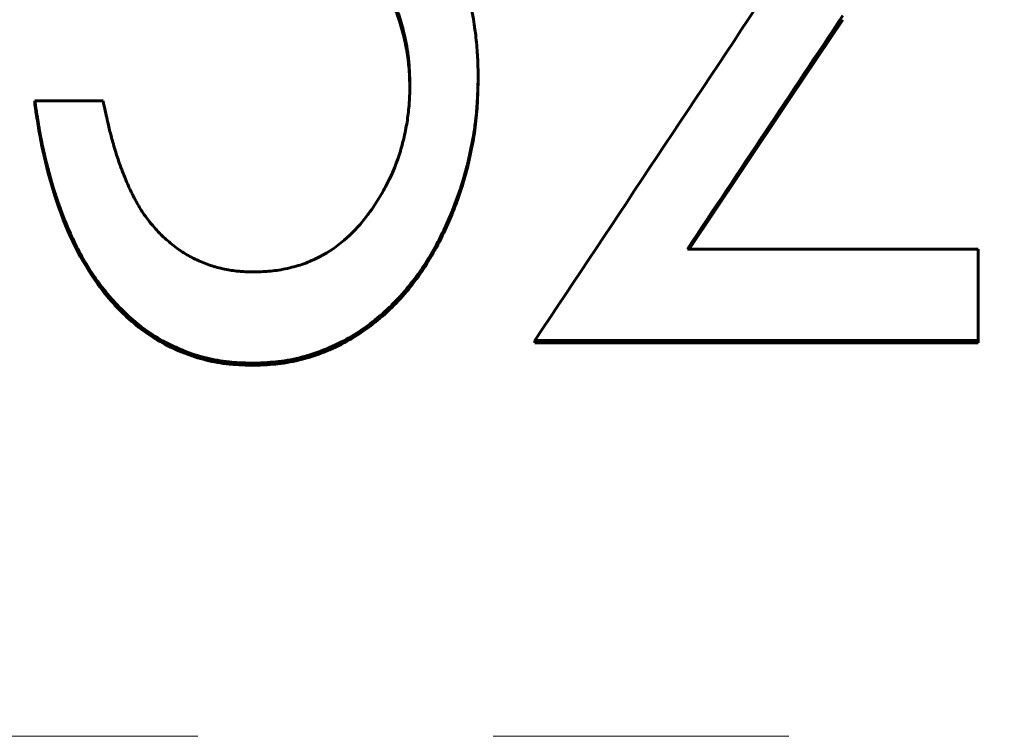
# Model space of a CAD drawing. Header units: millimetres. Extents: x 0 to 428, y 0 to 297.
# Tile 12 of 26: x 114.54 to 119.54, y 152.66 to 156.3. Entities that reach past the tile are written whole.
import ezdxf

# ---------------------------------------------------------------- set-up
doc = ezdxf.new("R2010")
doc.units = ezdxf.units.MM
doc.linetypes.add('K5LT_AXLED', pattern=[12, 7.5, -1.5, 1.5, -1.5])
doc.linetypes.add('K5LT_BASIC', pattern=[0])
doc.layers.add('Системный слой (1)', color=7, linetype='Continuous', true_color=0x6c6c6c)

# ---------------------------------------------------------------- blocks, each defined once
blk = doc.blocks.new('U14')
at = {"layer": 'Системный слой (1)', "color": 150, "linetype": 'K5LT_BASIC', "lineweight": 60, "true_color": 0x0080ff}
for p, q in [((118.716, 156.3005), (118.4562, 155.9122)), ((118.4562, 155.9122), (118.1964, 155.5236)), ((118.1964, 155.5236), (117.9367, 155.1349))]:
    blk.add_line(p, q, dxfattribs=at)
blk = doc.blocks.new('U30')
at = {"layer": 'Системный слой (1)', "color": 150, "linetype": 'K5LT_BASIC', "lineweight": 60, "true_color": 0x0080ff}
for p, q in [((115.5735, 156.9009), (115.5384, 156.9037)), ((115.6081, 156.8979), (115.5735, 156.9009)), ((115.6223, 156.8966), (115.6081, 156.8979)), ((115.6287, 156.896), (115.6223, 156.8966)), ((115.6317, 156.8957), (115.6287, 156.896)), ((115.6331, 156.8956), (115.6317, 156.8957)), ((115.6338, 156.8955), (115.6331, 156.8956)), ((115.6342, 156.8955), (115.6338, 156.8955)), ((115.6344, 156.8954), (115.6342, 156.8955)), ((115.6345, 156.8954), (115.6344, 156.8954)), ((115.6528, 156.8935), (115.6345, 156.8954)), ((115.6919, 156.8888), (115.6528, 156.8935)), ((115.7112, 156.8862), (115.6919, 156.8888)), ((115.7208, 156.8849), (115.7112, 156.8862)), ((115.7255, 156.8842), (115.7208, 156.8849)), ((115.7279, 156.8838), (115.7255, 156.8842)), ((115.7291, 156.8837), (115.7279, 156.8838)), ((115.7297, 156.8836), (115.7291, 156.8837)), ((115.73, 156.8835), (115.7297, 156.8836)), ((115.7301, 156.8835), (115.73, 156.8835)), ((115.7955, 156.8726), (115.7301, 156.8835)), ((115.8594, 156.8593), (115.7955, 156.8726)), ((115.8897, 156.8519), (115.8594, 156.8593)), ((115.9044, 156.848), (115.8897, 156.8519)), ((115.9117, 156.846), (115.9044, 156.848)), ((115.9153, 156.845), (115.9117, 156.846)), ((115.9171, 156.8445), (115.9153, 156.845)), ((115.918, 156.8443), (115.9171, 156.8445)), ((115.9185, 156.8442), (115.918, 156.8443)), ((115.9187, 156.8441), (115.9185, 156.8442)), ((115.9188, 156.8441), (115.9187, 156.8441)), ((115.9559, 156.8332), (115.9188, 156.8441)), ((115.9854, 156.8236), (115.9559, 156.8332)), ((115.9986, 156.819), (115.9854, 156.8236)), ((116.0048, 156.8167), (115.9986, 156.819)), ((116.0078, 156.8156), (116.0048, 156.8167)), ((116.0092, 156.815), (116.0078, 156.8156)), ((116.01, 156.8147), (116.0092, 156.815)), ((116.0103, 156.8146), (116.01, 156.8147)), ((116.0105, 156.8145), (116.0103, 156.8146)), ((116.0106, 156.8145), (116.0105, 156.8145)), ((116.0357, 156.8042), (116.0106, 156.8145)), ((116.067, 156.7896), (116.0357, 156.8042)), ((116.0824, 156.7817), (116.067, 156.7896)), ((116.0901, 156.7775), (116.0824, 156.7817)), ((116.0939, 156.7754), (116.0901, 156.7775)), ((116.0958, 156.7744), (116.0939, 156.7754)), ((116.0968, 156.7738), (116.0958, 156.7744)), ((116.0973, 156.7736), (116.0968, 156.7738)), ((116.0975, 156.7734), (116.0973, 156.7736)), ((116.0976, 156.7734), (116.0975, 156.7734)), ((116.1414, 156.7465), (116.0976, 156.7734)), ((116.1977, 156.7046), (116.1414, 156.7465)), ((116.2244, 156.6813), (116.1977, 156.7046)), ((116.2374, 156.6692), (116.2244, 156.6813)), ((116.2439, 156.6629), (116.2374, 156.6692)), ((116.2471, 156.6598), (116.2439, 156.6629)), ((116.2486, 156.6582), (116.2471, 156.6598)), ((116.2494, 156.6574), (116.2486, 156.6582)), ((116.2498, 156.657), (116.2494, 156.6574)), ((116.25, 156.6568), (116.2498, 156.657)), ((116.2501, 156.6567), (116.25, 156.6568)), ((116.285, 156.6192), (116.2501, 156.6567)), ((116.3283, 156.5644), (116.285, 156.6192)), ((116.3485, 156.5352), (116.3283, 156.5644)), ((116.3583, 156.5202), (116.3485, 156.5352)), ((116.363, 156.5125), (116.3583, 156.5202)), ((116.3654, 156.5087), (116.363, 156.5125)), ((116.3666, 156.5067), (116.3654, 156.5087)), ((116.3672, 156.5057), (116.3666, 156.5067)), ((116.3674, 156.5053), (116.3672, 156.5057)), ((116.3676, 156.505), (116.3674, 156.5053)), ((116.3677, 156.5049), (116.3676, 156.505)), ((116.3806, 156.4828), (116.3677, 156.5049)), ((116.3972, 156.4524), (116.3806, 156.4828)), ((116.4054, 156.4365), (116.3972, 156.4524)), ((116.4094, 156.4284), (116.4054, 156.4365)), ((116.4115, 156.4243), (116.4094, 156.4284)), ((116.4125, 156.4223), (116.4115, 156.4243)), ((116.413, 156.4212), (116.4125, 156.4223)), ((116.4132, 156.4207), (116.413, 156.4212)), ((116.4133, 156.4205), (116.4132, 156.4207)), ((116.4134, 156.4203), (116.4133, 156.4205)), ((116.424, 156.3981), (116.4134, 156.4203)), ((116.4388, 156.3647), (116.424, 156.3981)), ((116.4455, 156.3483), (116.4388, 156.3647)), ((116.4488, 156.3402), (116.4455, 156.3483)), ((116.4503, 156.3361), (116.4488, 156.3402)), ((116.4511, 156.3341), (116.4503, 156.3361)), ((116.4515, 156.3331), (116.4511, 156.3341)), ((116.4517, 156.3326), (116.4515, 156.3331)), ((116.4518, 156.3323), (116.4517, 156.3326)), ((116.4518, 156.3322), (116.4518, 156.3323)), ((116.4659, 156.2927), (116.4518, 156.3322)), ((116.4865, 156.2215), (116.4659, 156.2927)), ((116.4951, 156.1846), (116.4865, 156.2215)), ((116.4989, 156.1658), (116.4951, 156.1846)), ((116.5007, 156.1563), (116.4989, 156.1658)), ((116.5016, 156.1516), (116.5007, 156.1563)), ((116.5021, 156.1492), (116.5016, 156.1516)), ((116.5023, 156.148), (116.5021, 156.1492)), ((116.5024, 156.1474), (116.5023, 156.148)), ((116.5024, 156.1471), (116.5024, 156.1474)), ((116.5025, 156.1469), (116.5024, 156.1471)), ((116.5031, 156.143), (116.5025, 156.1469)), ((116.5099, 156.0974), (116.5031, 156.143)), ((116.5125, 156.0745), (116.5099, 156.0974)), ((116.5136, 156.063), (116.5125, 156.0745)), ((116.5141, 156.0572), (116.5136, 156.063)), ((116.5143, 156.0543), (116.5141, 156.0572)), ((116.5144, 156.0529), (116.5143, 156.0543)), ((116.5145, 156.0522), (116.5144, 156.0529)), ((116.5145, 156.0518), (116.5145, 156.0522)), ((116.5145, 156.0516), (116.5145, 156.0518)), ((116.5145, 156.0515), (116.5145, 156.0516)), ((116.5189, 155.9635), (116.5145, 156.0515))]:
    blk.add_line(p, q, dxfattribs=at)

msp = doc.modelspace()

# ---------------------------------------------------------------- linework, layer by layer
at = {"layer": 'Системный слой (1)', "color": 150, "linetype": 'K5LT_BASIC', "lineweight": 60, "true_color": 0x0080ff}
for p, q in [((116.8653, 156.0132), (116.8653, 155.9941)), ((114.6153, 155.8876), (114.9615, 155.8876)), ((114.6153, 155.8876), (114.6153, 155.8691)), ((117.9272, 155.1349), (119.4038, 155.1349)), ((119.4038, 154.6713), (119.4038, 155.1349)), ((119.4038, 154.6713), (117.1538, 154.6713)), ((117.1538, 154.6713), (117.1538, 154.6598)), ((119.4038, 154.6598), (117.1538, 154.6598)), ((119.4038, 154.6713), (119.4038, 154.6598)), ((115.7196, 154.5554), (115.7196, 154.5445))]:
    msp.add_line(p, q, dxfattribs=at)
at = {"layer": 'Системный слой (1)', "color": 30, "linetype": 'K5LT_AXLED', "lineweight": 18, "true_color": 0xff8000}
msp.add_line((35.9422, 152.6605), (212.4422, 152.6605), dxfattribs=at)
at = {"layer": 'Системный слой (1)', "color": 150, "linetype": 'K5LT_BASIC', "lineweight": 60, "true_color": 0x0080ff}
for points, knots in [([(116.5192, 155.9744), (116.5184, 155.9959), (116.517, 156.0323), (116.5155, 156.0586), (116.5146, 156.0696), (116.5146, 156.07), (116.5127, 156.0952), (116.51, 156.1192), (116.5052, 156.151), (116.5039, 156.1586), (116.4966, 156.1999), (116.4895, 156.2319), (116.4726, 156.294), (116.4628, 156.3245), (116.441, 156.382), (116.4283, 156.4112), (116.4004, 156.4687), (116.3871, 156.4937), (116.3716, 156.5204), (116.3698, 156.5234), (116.3378, 156.5769), (116.3041, 156.6221), (116.2611, 156.6683), (116.256, 156.6738), (116.2271, 156.703), (116.1907, 156.7352), (116.1517, 156.7631), (116.1251, 156.7808), (116.1119, 156.7889), (116.0711, 156.8121), (116.0439, 156.8251), (116.0143, 156.8369), (116.0121, 156.8378), (115.9876, 156.8473), (115.9582, 156.8569), (115.9212, 156.8674), (115.9198, 156.8678), (115.8657, 156.8832), (115.8071, 156.8957), (115.7388, 156.9064), (115.7341, 156.9072), (115.7, 156.9123), (115.6691, 156.9162), (115.6365, 156.9196), (115.6352, 156.9197), (115.6132, 156.922), (115.5812, 156.9247), (115.5384, 156.9281)], [0, 0, 0, 0, 0.03125, 0.060547, 0.060547, 0.0625, 0.0625, 0.109375, 0.109375, 0.125, 0.125, 0.1875, 0.1875, 0.25, 0.25, 0.3125, 0.3125, 0.367188, 0.367188, 0.375, 0.375, 0.484375, 0.484375, 0.5, 0.5, 0.5625, 0.59375, 0.59375, 0.625, 0.625, 0.683594, 0.683594, 0.6875, 0.6875, 0.748047, 0.748047, 0.75, 0.75, 0.867188, 0.867188, 0.875, 0.875, 0.935547, 0.935547, 0.9375, 0.9375, 1, 1, 1, 1]), ([(116.6508, 156.8144), (116.6625, 156.7943), (116.6815, 156.7611), (116.6948, 156.7365), (116.7006, 156.7255), (116.701, 156.7246), (116.7142, 156.6989), (116.7269, 156.6715), (116.7419, 156.6365), (116.7439, 156.6317), (116.7738, 156.5602), (116.7965, 156.4941), (116.831, 156.3642), (116.844, 156.2952), (116.8569, 156.1879), (116.8599, 156.1541), (116.8618, 156.1204), (116.8619, 156.119), (116.8632, 156.095), (116.8644, 156.06), (116.8653, 156.0132)], [0, 0, 0, 0, 0.0625, 0.117188, 0.117188, 0.125, 0.125, 0.234375, 0.234375, 0.25, 0.25, 0.5, 0.5, 0.75, 0.75, 0.871094, 0.871094, 0.875, 0.875, 1, 1, 1, 1]), ([(116.8653, 156.0132), (116.8646, 155.9846), (116.8632, 155.9361), (116.8617, 155.901), (116.8609, 155.8863), (116.8609, 155.8859), (116.8589, 155.8514), (116.8561, 155.8191), (116.851, 155.777), (116.8496, 155.7662), (116.8453, 155.7364), (116.842, 155.7158), (116.8343, 155.6736), (116.83, 155.6514), (116.8159, 155.5856), (116.8055, 155.5436), (116.7775, 155.4455), (116.7565, 155.3855), (116.7229, 155.304), (116.7142, 155.2838), (116.6859, 155.221), (116.6487, 155.1466), (116.6085, 155.0796), (116.5863, 155.0457), (116.5837, 155.0419), (116.5559, 155.0007), (116.5102, 154.9398), (116.4602, 154.8848), (116.4307, 154.8548), (116.4236, 154.8478), (116.3519, 154.7792), (116.2839, 154.7277), (116.1377, 154.643), (116.0585, 154.6103), (115.9329, 154.5763), (115.8922, 154.5685), (115.8504, 154.5637), (115.8487, 154.5635), (115.8195, 154.5603), (115.7768, 154.5576), (115.7196, 154.5554)], [0, 0, 0, 0, 0.03125, 0.0605469, 0.0605469, 0.0625, 0.0625, 0.109375, 0.109375, 0.125, 0.125, 0.15625, 0.15625, 0.1875, 0.1875, 0.25, 0.25, 0.34375, 0.34375, 0.375, 0.375, 0.4375, 0.4921875, 0.4921875, 0.5, 0.5, 0.5625, 0.609375, 0.609375, 0.625, 0.625, 0.75, 0.75, 0.875, 0.875, 0.9355469, 0.9355469, 0.9375, 0.9375, 0.9999999, 0.9999999, 0.9999999, 0.9999999]), ([(116.8653, 155.9941), (116.8639, 155.9372), (116.8624, 155.8945), (116.8608, 155.8661), (116.8583, 155.8222), (116.8541, 155.7797), (116.8482, 155.7386), (116.8425, 155.699), (116.8348, 155.657), (116.8253, 155.6125), (116.8159, 155.5689), (116.8056, 155.5274), (116.7943, 155.4881), (116.7719, 155.4101), (116.742, 155.33), (116.7048, 155.248), (116.667, 155.1648), (116.6256, 155.0901), (116.5807, 155.0238), (116.5312, 154.9508), (116.4762, 154.8855), (116.4156, 154.8277), (116.352, 154.7671), (116.2837, 154.7158), (116.2108, 154.6738), (116.1378, 154.6317), (116.0588, 154.5992), (115.9739, 154.5764), (115.9317, 154.565), (115.8897, 154.5571), (115.8478, 154.5525), (115.8197, 154.5494), (115.7769, 154.5468), (115.7196, 154.5445)], [0, 0, 0, 0, 0.0625, 0.0625, 0.0625, 0.125, 0.125, 0.125, 0.1875, 0.1875, 0.1875, 0.25, 0.25, 0.25, 0.375, 0.375, 0.375, 0.5, 0.5, 0.5, 0.625, 0.625, 0.625, 0.75, 0.75, 0.75, 0.875, 0.875, 0.875, 0.9375, 0.9375, 0.9375, 1, 1, 1, 1]), ([(115.7259, 155.019), (115.7618, 155.02), (115.7894, 155.0213), (115.8097, 155.0232), (115.8105, 155.0232), (115.8388, 155.026), (115.867, 155.0306), (115.9126, 155.0407), (115.9271, 155.0444), (115.9548, 155.0522), (115.9675, 155.0562), (115.9935, 155.0655), (116.0066, 155.0708), (116.033, 155.0824), (116.0467, 155.089), (116.1111, 155.1223), (116.1585, 155.156), (116.2371, 155.2271), (116.2711, 155.2644), (116.307, 155.3117), (116.3117, 155.3181), (116.3404, 155.358), (116.3635, 155.3943), (116.392, 155.4455), (116.3991, 155.4588), (116.4321, 155.5236), (116.4536, 155.577), (116.4787, 155.6601), (116.486, 155.688), (116.4984, 155.7444), (116.5035, 155.7732), (116.5113, 155.829), (116.5141, 155.8568), (116.5159, 155.8859), (116.516, 155.8872), (116.5172, 155.907), (116.5182, 155.9358), (116.5192, 155.9744)], [0, 0, 0, 0, 0.0585938, 0.0585938, 0.0625, 0.0625, 0.125, 0.125, 0.15625, 0.15625, 0.1875, 0.1875, 0.21875, 0.21875, 0.25, 0.25, 0.375, 0.375, 0.484375, 0.484375, 0.5, 0.5, 0.59375, 0.59375, 0.625, 0.625, 0.75, 0.75, 0.8125, 0.8125, 0.875, 0.875, 0.9355469, 0.9355469, 0.9375, 0.9375, 0.9999977, 0.9999977, 0.9999977, 0.9999977]), ([(115.7196, 154.5554), (115.6687, 154.557), (115.63, 154.5591), (115.6027, 154.5618), (115.6022, 154.5619), (115.581, 154.5641), (115.5612, 154.5668), (115.5222, 154.5737), (115.5034, 154.5777), (115.4454, 154.5923), (115.3795, 154.6135), (115.3164, 154.6421), (115.281, 154.6602), (115.272, 154.6651), (115.2299, 154.6884), (115.1685, 154.728), (115.1105, 154.7762), (115.0804, 154.8041), (115.0765, 154.8078), (115.0185, 154.8632), (114.9687, 154.9216), (114.9221, 154.9884), (114.9205, 154.9908), (114.8785, 155.0517), (114.8065, 155.1783), (114.7473, 155.3285), (114.72, 155.4119), (114.7182, 155.4176), (114.6954, 155.489), (114.6771, 155.5561), (114.6596, 155.6333), (114.6574, 155.6434), (114.6478, 155.6887), (114.6406, 155.7265), (114.6338, 155.7672), (114.6335, 155.769), (114.6291, 155.7959), (114.623, 155.8352), (114.6153, 155.8876)], [0, 0, 0, 0, 0.060547, 0.060547, 0.0625, 0.0625, 0.09375, 0.09375, 0.125, 0.125, 0.1875, 0.234375, 0.234375, 0.25, 0.25, 0.3125, 0.367188, 0.367188, 0.375, 0.375, 0.496094, 0.496094, 0.5, 0.5, 0.625, 0.742188, 0.742188, 0.75, 0.75, 0.859375, 0.859375, 0.875, 0.875, 0.935547, 0.935547, 0.9375, 0.9375, 1, 1, 1, 1]), ([(114.9615, 155.8876), (114.9689, 155.8521), (114.9824, 155.7901), (114.9935, 155.7436), (114.9985, 155.7238), (114.9986, 155.7235), (115.0065, 155.6929), (115.0218, 155.638), (115.0382, 155.5882), (115.047, 155.5639), (115.0474, 155.5627), (115.059, 155.5308), (115.0803, 155.4767), (115.1019, 155.4302), (115.1131, 155.4081), (115.1136, 155.4072), (115.1276, 155.3802), (115.1398, 155.3582), (115.1528, 155.3369), (115.1547, 155.3338), (115.1668, 155.3146), (115.1834, 155.2918), (115.2058, 155.2634)], [0, 0, 0, 0, 0.125, 0.2460938, 0.2460938, 0.25, 0.25, 0.375, 0.4921875, 0.4921875, 0.5, 0.5, 0.625, 0.7421875, 0.7421875, 0.75, 0.75, 0.859375, 0.859375, 0.875, 0.875, 0.9999957, 0.9999957, 0.9999957, 0.9999957]), ([(115.7196, 154.5445), (115.6671, 154.5462), (115.6276, 154.5484), (115.601, 154.5511), (115.561, 154.5553), (115.5221, 154.5621), (115.4841, 154.5716), (115.4069, 154.5909), (115.3334, 154.6198), (115.2635, 154.6583), (115.1962, 154.6953), (115.1327, 154.7422), (115.0729, 154.7989), (115.0168, 154.8522), (114.9655, 154.9124), (114.9192, 154.9793), (114.8379, 155.0968), (114.7704, 155.2392), (114.7167, 155.4066), (114.6924, 155.4823), (114.672, 155.5586), (114.6555, 155.6356), (114.6475, 155.6725), (114.6402, 155.7113), (114.6334, 155.752), (114.6291, 155.778), (114.6231, 155.817), (114.6153, 155.8691)], [0, 0, 0, 0, 0.0625, 0.0625, 0.0625, 0.125, 0.125, 0.125, 0.25, 0.25, 0.25, 0.375, 0.375, 0.375, 0.5, 0.5, 0.5, 0.75, 0.75, 0.75, 0.875, 0.875, 0.875, 0.9375, 0.9375, 0.9375, 1, 1, 1, 1]), ([(115.2058, 155.2634), (115.2166, 155.2509), (115.2347, 155.2306), (115.2483, 155.2162), (115.2545, 155.2099), (115.255, 155.2094), (115.2638, 155.2006), (115.2724, 155.1925), (115.291, 155.1761), (115.3007, 155.1679), (115.3337, 155.1414), (115.3535, 155.1271), (115.3812, 155.1097), (115.3913, 155.1039), (115.4131, 155.0923), (115.4252, 155.0863), (115.4623, 155.069), (115.4849, 155.0598), (115.5279, 155.0455), (115.5523, 155.039), (115.6026, 155.0285), (115.6256, 155.0249), (115.6488, 155.0226), (115.6506, 155.0224), (115.668, 155.0208), (115.6928, 155.0197), (115.7259, 155.019)], [0, 0, 0, 0, 0.0625, 0.1171875, 0.1171875, 0.125, 0.125, 0.1875, 0.1875, 0.25, 0.25, 0.375, 0.375, 0.4375, 0.4375, 0.5, 0.5, 0.625, 0.625, 0.75, 0.75, 0.8671875, 0.8671875, 0.875, 0.875, 0.9999994, 0.9999994, 0.9999994, 0.9999994])]:
    msp.add_open_spline(points, degree=3, knots=knots, dxfattribs=at)
for points in [[(117.1538, 154.6713), (117.5675, 155.295), (117.9813, 155.9181), (118.3951, 156.54)], [(118.716, 156.3214), (118.4531, 155.9263), (118.1901, 155.5307), (117.9272, 155.1349)]]:
    msp.add_open_spline(points, degree=3, dxfattribs=at)

# ---------------------------------------------------------------- block references
at = {"layer": 'Системный слой (1)'}
for name in ['U30', 'U14']:
    msp.add_blockref(name, (0, 0), dxfattribs=at)

doc.saveas('drawing.dxf')
